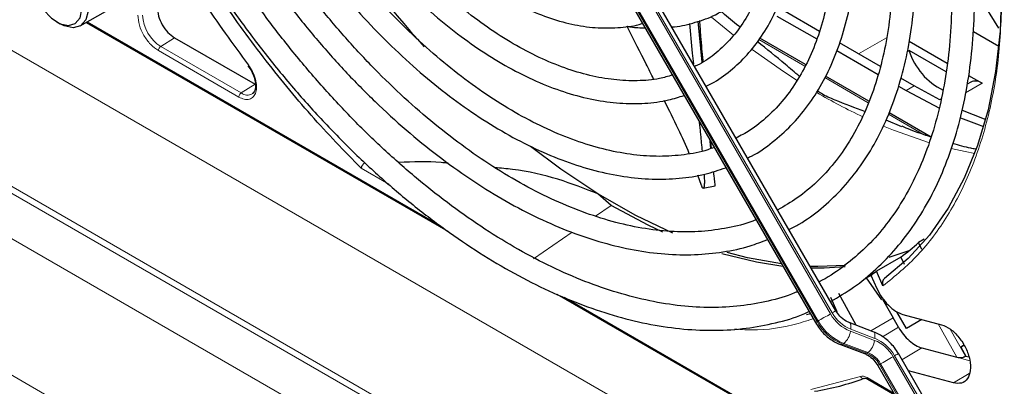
# Paper-space layout 'Blatt4' of a CAD drawing. Header units: millimetres. Extents: x 5 to 418, y 2 to 292.
# Tile 59 of 111: x 99.03 to 113.39, y 215.15 to 220.5. Entities that reach past the tile are written whole.
import ezdxf

# ---------------------------------------------------------------- set-up
doc = ezdxf.new("R2010")
doc.units = ezdxf.units.MM

psp = doc.layouts.new('Blatt4')

# ---------------------------------------------------------------- linework, layer by layer
at = {"color": 7, "linetype": 'Continuous', "lineweight": 18}
for p, q in [((87.627, 226.564), (108.754, 214.367)), ((142.407, 192.954), (86.789, 225.061)), ((88.052, 224.234), (141.145, 193.584)), ((140.865, 193.083), (87.772, 223.733)), ((110.855, 216.205), (106.859, 223.127)), ((106.882, 223.141), (110.879, 216.219)), ((110.658, 216.091), (106.661, 223.013)), ((106.678, 223.023), (110.674, 216.1)), ((86.943, 222.218), (138.413, 192.505)), ((100.012, 220.465), (105.165, 217.49)), ((109.121, 220.535), (109.441, 220.272)), ((101.287, 220.236), (101.085, 220.107)), ((109.81, 220.209), (110.481, 219.821)), ((111.263, 220), (111.672, 220.236)), ((102.225, 219.369), (101.051, 220.047)), ((102.259, 219.429), (101.085, 220.107)), ((112, 220.046), (111.973, 220.03)), ((110.771, 219.654), (111.406, 219.287)), ((102.461, 219.558), (102.259, 219.429)), ((112.076, 219.531), (111.958, 219.463)), ((113.066, 219.572), (112.825, 219.433)), ((111.7, 219.118), (112.203, 218.827)), ((104.412, 218.097), (104.01, 218.329)), ((107.429, 217.631), (107.655, 217.785)), ((106.52, 217.01), (107.084, 217.395)), ((106.971, 216.447), (111.611, 213.769)), ((111.767, 216.145), (111.441, 215.958)), ((110.674, 216.1), (110.658, 216.091)), ((111.611, 215.871), (111.845, 216.01)), ((112.699, 215.57), (112.423, 216.059)), ((111.496, 215.817), (111.145, 215.95)), ((111.15, 215.98), (111.5, 215.847)), ((112.6, 215.982), (112.823, 215.587)), ((111.031, 215.762), (111.048, 215.772)), ((111.382, 215.629), (111.031, 215.762)), ((111.048, 215.772), (111.399, 215.639)), ((112.186, 215.707), (111.897, 215.535)), ((111.399, 215.639), (111.382, 215.629)), ((112.18, 214.862), (111.767, 215.579)), ((111.79, 215.593), (112.204, 214.876)), ((112.699, 215.57), (112.886, 215.52)), ((111.569, 215.465), (111.585, 215.475)), ((111.983, 214.748), (111.569, 215.465)), ((111.585, 215.475), (111.999, 214.758)), ((110.569, 215.1), (111.291, 215.289)), ((112.878, 215.335), (112.647, 215.196)), ((111.387, 215.273), (111.778, 215.048))]:
    psp.add_line(p, q, dxfattribs=at)
at = {"color": 7, "linetype": 'Continuous', "lineweight": 25}
for p, q in [((110.934, 216.25), (106.937, 223.172)), ((106.637, 222.999), (110.634, 216.077)), ((113.31, 220.376), (112.955, 220.95)), ((99.911, 220.407), (100.312, 220.638)), ((110.695, 220.328), (110.191, 220.62)), ((99.572, 220.463), (99.619, 220.436)), ((99.997, 220.457), (105.272, 217.412)), ((108.983, 219.877), (108.926, 220.477)), ((110.073, 220.552), (110.653, 220.217)), ((109.532, 220.396), (109.515, 220.406)), ((112.938, 220.326), (113.309, 220.112)), ((101.287, 220.236), (102.461, 219.558)), ((110.492, 219.842), (109.824, 220.228)), ((111.582, 219.817), (110.985, 220.161)), ((112, 220.187), (112.557, 219.866)), ((110.946, 220.048), (111.548, 219.7)), ((111.997, 220.053), (112.538, 219.74)), ((102.357, 219.824), (102.399, 219.767)), ((111.415, 219.309), (110.781, 219.675)), ((112.076, 219.531), (111.879, 219.645)), ((112.899, 219.588), (112.847, 219.558)), ((112.868, 219.686), (113.066, 219.572)), ((111.848, 219.527), (111.958, 219.463)), ((111.958, 219.463), (112.443, 219.206)), ((112.45, 219.329), (112.076, 219.531)), ((112.466, 219.338), (112.45, 219.329)), ((111.897, 218.936), (111.664, 219.032)), ((112.321, 218.786), (111.708, 219.14)), ((109.118, 218.619), (109.108, 218.719)), ((108.973, 218.08), (108.918, 218.227)), ((109.155, 218.236), (109.152, 218.27)), ((108.999, 218.038), (109.17, 218.071)), ((107.655, 217.785), (107.461, 217.956)), ((112.22, 217.295), (112.14, 217.247)), ((112.185, 217.143), (112.14, 217.247)), ((111.882, 217.034), (111.524, 216.827)), ((111.996, 217.122), (111.704, 217.027)), ((111.882, 217.034), (111.927, 216.932)), ((111.376, 216.731), (111.46, 216.776)), ((111.376, 216.731), (111.596, 216.41)), ((111.443, 216.769), (111.531, 216.574)), ((111.62, 216.612), (111.524, 216.827)), ((106.865, 216.492), (111.617, 213.749)), ((110.853, 216.446), (110.949, 216.237)), ((111.229, 216.039), (110.977, 216.501)), ((111.612, 216.42), (111.767, 216.145)), ((111.845, 216.01), (111.767, 216.145)), ((111.964, 215.993), (111.824, 216.235)), ((111.91, 216.196), (112.473, 216.046)), ((111.479, 215.944), (111.128, 216.077)), ((112.188, 216.122), (111.964, 215.993)), ((111, 215.757), (111.351, 215.624)), ((112.186, 215.707), (112.699, 215.57)), ((112.755, 215.718), (112.801, 215.745)), ((112.755, 215.718), (112.801, 215.745)), ((112.801, 215.745), (112.755, 215.718)), ((112.801, 215.745), (112.755, 215.718)), ((112.755, 215.718), (112.827, 215.589)), ((112.259, 214.908), (111.845, 215.624)), ((112.823, 215.587), (112.827, 215.589)), ((112.827, 215.589), (112.87, 215.577)), ((111.545, 215.451), (111.959, 214.734)), ((112.647, 215.196), (111.991, 215.372)), ((111.397, 215.25), (111.793, 215.022))]:
    psp.add_line(p, q, dxfattribs=at)
at = {"color": 7, "linetype": 'Continuous', "lineweight": 25, "flags": 128}
for points in [[(99.207, 221.15), (99.222, 221.27), (99.28, 221.378), (99.374, 221.437), (99.495, 221.438), (99.629, 221.383), (99.763, 221.276), (99.88, 221.13), (99.97, 220.961), (100.021, 220.786), (100.029, 220.625), (99.993, 220.495), (99.916, 220.41), (99.807, 220.38), (99.807, 220.38)], [(99.738, 220.413), (99.839, 220.443), (99.908, 220.526), (99.937, 220.653), (99.921, 220.807), (99.864, 220.971), (99.771, 221.124), (99.654, 221.249), (99.527, 221.33), (99.406, 221.357), (99.305, 221.327), (99.236, 221.244), (99.207, 221.117), (99.223, 220.963), (99.28, 220.799), (99.373, 220.646), (99.49, 220.521), (99.617, 220.44), (99.738, 220.413)], [(113.35, 220.954), (113.328, 220.333), (113.262, 219.742), (113.153, 219.184), (113, 218.663), (112.806, 218.183), (112.571, 217.745), (112.297, 217.354), (111.986, 217.012), (111.64, 216.72)], [(99.807, 220.38), (99.677, 220.407), (99.619, 220.436)], [(113.115, 219.038), (113.099, 219.044), (112.78, 219.173)], [(112.75, 219.068), (112.982, 218.976), (113.087, 218.937)], [(107.461, 217.956), (106.919, 218.316), (106.479, 218.647)], [(108.555, 217.382), (108.013, 217.64), (107.461, 217.956)], [(108.409, 217.399), (108.193, 217.5), (107.655, 217.785)], [(110.16, 216.898), (109.773, 216.958), (109.267, 217.081)], [(110.14, 216.933), (109.642, 217.022), (109.346, 217.098)], [(111.074, 216.912), (110.669, 216.896), (110.56, 216.898)], [(111.068, 216.889), (110.764, 216.87), (110.576, 216.87)], [(110.56, 216.205), (110.545, 216.201), (110.503, 216.19)]]:
    psp.add_lwpolyline(points, dxfattribs=at)
at = {"color": 7, "linetype": 'Continuous', "lineweight": 18, "flags": 128}
for points in [[(109.71, 220.065), (110.167, 219.741), (110.37, 219.609)], [(111.628, 218.946), (111.775, 218.886), (112.3, 218.703)], [(112.616, 218.618), (112.82, 218.572), (112.958, 218.546)], [(110.855, 216.205), (110.833, 216.192), (110.809, 216.178), (110.784, 216.164), (110.758, 216.149), (110.734, 216.135), (110.711, 216.122), (110.691, 216.11), (110.674, 216.1)], [(110.934, 216.25), (110.932, 216.249), (110.925, 216.245), (110.914, 216.239), (110.898, 216.23), (110.879, 216.219)], [(110.658, 216.091), (110.645, 216.084), (110.637, 216.079), (110.634, 216.077), (110.634, 216.077)], [(111.129, 216.077), (111.135, 216.074), (111.143, 216.063), (111.149, 216.048), (111.153, 216.029), (111.153, 216.006), (111.15, 215.98)], [(111.479, 215.944), (111.485, 215.941), (111.494, 215.93), (111.5, 215.915), (111.503, 215.896), (111.503, 215.873), (111.5, 215.847)], [(111.767, 215.579), (111.744, 215.566), (111.72, 215.552), (111.695, 215.538), (111.67, 215.523), (111.645, 215.509), (111.622, 215.496), (111.602, 215.484), (111.585, 215.475)], [(111.845, 215.624), (111.843, 215.623), (111.836, 215.62), (111.825, 215.613), (111.809, 215.604), (111.79, 215.593)], [(111.569, 215.465), (111.556, 215.458), (111.548, 215.453), (111.545, 215.451), (111.545, 215.451)]]:
    psp.add_lwpolyline(points, dxfattribs=at)
at = {"color": 7, "linetype": 'Continuous', "lineweight": 25}
for centre, radius, start, end in [((116.393, 230.5), 15.476, 213.3179, 222.2064), ((111.498, 219.859), 0.536, 20.4168, 21.2065), ((112.932, 220.348), 0.98, 197.9859, 243.6469), ((112.968, 219.435), 0.168, 54.5328, 114.1568), ((109.937, 219.652), 3.262, 306.6109, 312.4842), ((109.619, 219.4), 3.202, 304.724, 306.5029), ((110.007, 218.902), 3.877, 279.1105, 290.2144)]:
    psp.add_arc(centre, radius, start, end, dxfattribs=at)
at = {"color": 7, "linetype": 'Continuous', "lineweight": 18}
for centre, radius, start, end in [((101.393, 220.589), 0.572, 182.6055, 237.3945), ((102.349, 219.548), 0.15, 232.7382, 298.7687), ((114.993, 226.825), 8.569, 239.5836, 244.6803), ((111.361, 216.488), 0.58, 209.265, 248.105), ((111.352, 216.484), 0.543, 209.265, 248.105), ((111.31, 216.457), 0.748, 209.265, 248.105), ((111.327, 216.466), 0.748, 209.265, 248.105), ((110.871, 215.984), 0.276, 309.8792, 353.0863), ((111.011, 215.791), 0.0351, 252.5632, 306.0382), ((111.222, 215.851), 0.276, 309.8792, 353.0863), ((111.293, 215.314), 0.543, 29.265, 68.105), ((111.284, 215.309), 0.58, 29.265, 68.105), ((111.361, 215.658), 0.0351, 252.5043, 306.0437), ((111.242, 215.282), 0.374, 29.265, 68.105), ((111.259, 215.292), 0.374, 29.265, 68.105)]:
    psp.add_arc(centre, radius, start, end, dxfattribs=at)
at = {"color": 7, "linetype": 'Continuous', "lineweight": 25}
for points, knots in [([(110.856, 216.385), (110.97, 216.452), (111.203, 216.588), (111.523, 216.851), (111.819, 217.157), (112.084, 217.506), (112.317, 217.894), (112.515, 218.319), (112.678, 218.781), (112.805, 219.275), (112.895, 219.799), (112.947, 220.351), (112.962, 220.926), (112.939, 221.522), (112.878, 222.135), (112.78, 222.762), (112.645, 223.4), (112.475, 224.044), (112.27, 224.692), (112.032, 225.34), (111.761, 225.984), (111.458, 226.62), (111.227, 227.071), (111.09, 227.304), (111.073, 227.334)], [0, 0, 0, 0, 0.044421, 0.091203, 0.138022, 0.18495, 0.232029, 0.279269, 0.326654, 0.374154, 0.421733, 0.469362, 0.517014, 0.564673, 0.612324, 0.659964, 0.70759, 0.755203, 0.802802, 0.85039, 0.897968, 0.945541, 0.993109, 1, 1, 1, 1]), ([(110.784, 227.167), (110.877, 227), (111.082, 226.63), (111.367, 226.043), (111.643, 225.413), (111.887, 224.778), (112.098, 224.142), (112.275, 223.51), (112.417, 222.885), (112.523, 222.27), (112.593, 221.67), (112.626, 221.087), (112.622, 220.525), (112.582, 219.987), (112.506, 219.477), (112.394, 218.997), (112.247, 218.549), (112.067, 218.137), (111.854, 217.761), (111.609, 217.425), (111.334, 217.128), (111.026, 216.879), (110.81, 216.728), (110.69, 216.673), (110.69, 216.673)], [0, 0, 0, 0, 0.03944, 0.087421, 0.135397, 0.183365, 0.231322, 0.279265, 0.327192, 0.375101, 0.42299, 0.470859, 0.51871, 0.566548, 0.614381, 0.66222, 0.710086, 0.75801, 0.806031, 0.854197, 0.902549, 0.951109, 0.999856, 1, 1, 1, 1]), ([(110.249, 217.436), (110.299, 217.462), (110.465, 217.545), (110.72, 217.736), (111.011, 218.005), (111.269, 218.319), (111.495, 218.671), (111.688, 219.063), (111.845, 219.49), (111.967, 219.95), (112.051, 220.441), (112.098, 220.958), (112.106, 221.499), (112.077, 222.061), (112.011, 222.638), (111.907, 223.228), (111.767, 223.828), (111.592, 224.432), (111.382, 225.038), (111.141, 225.642), (110.865, 226.239), (110.64, 226.688), (110.498, 226.931), (110.467, 226.984)], [0, 0, 0, 0, 0.021532, 0.071525, 0.121522, 0.171619, 0.221893, 0.272376, 0.323056, 0.373894, 0.424842, 0.475857, 0.526904, 0.577958, 0.629001, 0.680028, 0.731037, 0.782028, 0.833004, 0.883966, 0.934919, 0.985865, 1, 1, 1, 1]), ([(110.178, 226.817), (110.232, 226.722), (110.394, 226.44), (110.632, 225.955), (110.894, 225.368), (111.123, 224.776), (111.32, 224.184), (111.482, 223.595), (111.609, 223.014), (111.701, 222.444), (111.756, 221.889), (111.774, 221.353), (111.756, 220.839), (111.701, 220.352), (111.611, 219.893), (111.486, 219.466), (111.327, 219.073), (111.135, 218.718), (110.912, 218.4), (110.658, 218.124), (110.384, 217.893), (110.181, 217.777), (110.084, 217.721)], [0, 0, 0, 0, 0.025939, 0.077388, 0.128831, 0.180264, 0.231682, 0.283082, 0.33446, 0.385814, 0.437141, 0.488442, 0.53972, 0.590985, 0.642248, 0.693533, 0.744876, 0.79633, 0.847959, 0.899827, 0.951972, 1, 1, 1, 1]), ([(109.646, 218.481), (109.665, 218.49), (109.795, 218.549), (110.009, 218.705), (110.284, 218.946), (110.525, 219.234), (110.735, 219.561), (110.911, 219.926), (111.052, 220.327), (111.156, 220.761), (111.223, 221.224), (111.252, 221.712), (111.243, 222.223), (111.196, 222.751), (111.112, 223.294), (110.992, 223.846), (110.835, 224.405), (110.645, 224.965), (110.422, 225.524), (110.164, 226.075), (109.977, 226.447), (109.869, 226.63), (109.865, 226.637)], [0, 0, 0, 0, 0.009591, 0.063576, 0.117535, 0.171598, 0.225887, 0.280456, 0.33529, 0.390334, 0.445519, 0.500781, 0.556076, 0.611368, 0.666641, 0.72189, 0.777116, 0.832319, 0.887503, 0.942675, 0.997838, 1, 1, 1, 1]), ([(109.575, 226.469), (109.598, 226.428), (109.723, 226.215), (109.92, 225.816), (110.164, 225.276), (110.375, 224.731), (110.554, 224.185), (110.698, 223.644), (110.806, 223.111), (110.879, 222.59), (110.915, 222.087), (110.915, 221.604), (110.878, 221.145), (110.806, 220.715), (110.699, 220.315), (110.558, 219.95), (110.384, 219.622), (110.179, 219.331), (109.943, 219.083), (109.71, 218.893), (109.545, 218.806), (109.478, 218.771)], [0, 0, 0, 0, 0.013176, 0.06897, 0.124756, 0.180528, 0.23628, 0.292006, 0.347701, 0.40336, 0.458983, 0.51457, 0.57013, 0.625681, 0.681245, 0.736873, 0.792637, 0.848632, 0.904957, 0.961672, 1, 1, 1, 1]), ([(109.041, 219.529), (109.068, 219.541), (109.195, 219.599), (109.397, 219.75), (109.643, 219.979), (109.855, 220.253), (110.035, 220.566), (110.18, 220.916), (110.289, 221.299), (110.362, 221.714), (110.396, 222.155), (110.392, 222.619), (110.35, 223.101), (110.271, 223.597), (110.155, 224.102), (110.004, 224.612), (109.819, 225.123), (109.601, 225.629), (109.413, 226.019), (109.289, 226.233), (109.259, 226.286)], [0, 0, 0, 0, 0.0155713, 0.0746662, 0.1337318, 0.1929696, 0.2525511, 0.3125318, 0.3728653, 0.4334518, 0.4941871, 0.5549883, 0.6157947, 0.6765768, 0.7373252, 0.7980393, 0.8587231, 0.9193835, 0.9800283, 1, 1, 1, 1]), ([(108.972, 226.121), (108.975, 226.116), (109.07, 225.956), (109.232, 225.626), (109.454, 225.137), (109.642, 224.642), (109.797, 224.148), (109.918, 223.66), (110.003, 223.181), (110.052, 222.717), (110.065, 222.272), (110.041, 221.851), (109.982, 221.457), (109.888, 221.094), (109.76, 220.766), (109.601, 220.474), (109.411, 220.22), (109.189, 220.011), (109.009, 219.876), (108.896, 219.826), (108.874, 219.817)], [0, 0, 0, 0, 0.001862, 0.063322, 0.124771, 0.186199, 0.247596, 0.308954, 0.370262, 0.431517, 0.492716, 0.553869, 0.614997, 0.676134, 0.737349, 0.798757, 0.860516, 0.922786, 0.985643, 1, 1, 1, 1]), ([(103.831, 223.152), (103.912, 223.022), (104.08, 222.751), (104.366, 222.366), (104.678, 221.993), (105.006, 221.652), (105.348, 221.343), (105.699, 221.072), (106.056, 220.841), (106.415, 220.654), (106.772, 220.511), (107.124, 220.417), (107.467, 220.371), (107.792, 220.381), (108.008, 220.407), (108.108, 220.444), (108.112, 220.445)], [0, 0, 0, 0, 0.071055, 0.148113, 0.225204, 0.302346, 0.379558, 0.456854, 0.534244, 0.611722, 0.689258, 0.766739, 0.844001, 0.920818, 0.996966, 1, 1, 1, 1]), ([(108.548, 219.69), (108.486, 219.671), (108.325, 219.624), (108.04, 219.601), (107.7, 219.615), (107.345, 219.678), (106.98, 219.787), (106.606, 219.941), (106.228, 220.14), (105.849, 220.382), (105.473, 220.664), (105.102, 220.984), (104.742, 221.339), (104.394, 221.726), (104.064, 222.142), (103.768, 222.557), (103.595, 222.84), (103.516, 222.97)], [0, 0, 0, 0, 0.044535, 0.115036, 0.18491, 0.25425, 0.323233, 0.39202, 0.460724, 0.529412, 0.598115, 0.666856, 0.735642, 0.804471, 0.873336, 0.942229, 1, 1, 1, 1]), ([(103.228, 222.804), (103.252, 222.761), (103.369, 222.557), (103.605, 222.209), (103.932, 221.765), (104.281, 221.348), (104.646, 220.96), (105.025, 220.605), (105.415, 220.286), (105.811, 220.006), (106.211, 219.767), (106.612, 219.573), (107.01, 219.425), (107.401, 219.324), (107.781, 219.272), (108.147, 219.272), (108.462, 219.31), (108.645, 219.369), (108.719, 219.393)], [0, 0, 0, 0, 0.017616, 0.084446, 0.151286, 0.218148, 0.285041, 0.351974, 0.418957, 0.485995, 0.553088, 0.62023, 0.687388, 0.754495, 0.821455, 0.888141, 0.954425, 1, 1, 1, 1]), ([(109.157, 218.634), (109.126, 218.622), (108.99, 218.569), (108.724, 218.522), (108.363, 218.495), (107.984, 218.52), (107.591, 218.591), (107.187, 218.708), (106.775, 218.872), (106.358, 219.08), (105.939, 219.331), (105.522, 219.624), (105.109, 219.956), (104.704, 220.325), (104.31, 220.728), (103.93, 221.162), (103.568, 221.623), (103.228, 222.11), (103.008, 222.444), (102.91, 222.619), (102.91, 222.62)], [0, 0, 0, 0, 0.01859, 0.081144, 0.14333, 0.205112, 0.26656, 0.32778, 0.388866, 0.449891, 0.510899, 0.571911, 0.632945, 0.694007, 0.755099, 0.816219, 0.877362, 0.938523, 0.999696, 1, 1, 1, 1]), ([(102.622, 222.454), (102.713, 222.304), (102.91, 221.98), (103.242, 221.504), (103.61, 221.026), (103.997, 220.576), (104.4, 220.156), (104.816, 219.769), (105.242, 219.418), (105.676, 219.106), (106.114, 218.835), (106.552, 218.607), (106.989, 218.425), (107.42, 218.289), (107.843, 218.202), (108.253, 218.164), (108.648, 218.176), (109.009, 218.23), (109.227, 218.304), (109.328, 218.338)], [0, 0, 0, 0, 0.0513087, 0.1110984, 0.1708982, 0.2307143, 0.2905529, 0.3504198, 0.41032, 0.470257, 0.5302316, 0.5902393, 0.6502674, 0.710279, 0.7702245, 0.8300344, 0.8896256, 0.948923, 1, 1, 1, 1]), ([(109.766, 217.579), (109.751, 217.573), (109.623, 217.516), (109.36, 217.455), (108.978, 217.4), (108.575, 217.397), (108.158, 217.44), (107.727, 217.531), (107.286, 217.669), (106.837, 217.852), (106.383, 218.079), (105.928, 218.35), (105.474, 218.663), (105.024, 219.015), (104.582, 219.405), (104.149, 219.829), (103.73, 220.286), (103.327, 220.772), (102.943, 221.284), (102.6, 221.784), (102.398, 222.121), (102.307, 222.272)], [0, 0, 0, 0, 0.007789, 0.064483, 0.120956, 0.177145, 0.233066, 0.288778, 0.344348, 0.399835, 0.455284, 0.510722, 0.566163, 0.621618, 0.677094, 0.732592, 0.78811, 0.843647, 0.899198, 0.95476, 1, 1, 1, 1]), ([(102.02, 222.106), (102.092, 221.983), (102.277, 221.671), (102.603, 221.188), (102.991, 220.66), (103.4, 220.159), (103.826, 219.685), (104.267, 219.243), (104.72, 218.835), (105.182, 218.464), (105.651, 218.133), (106.124, 217.842), (106.597, 217.595), (107.069, 217.393), (107.535, 217.238), (107.993, 217.13), (108.44, 217.071), (108.873, 217.061), (109.288, 217.102), (109.644, 217.176), (109.85, 217.257), (109.934, 217.289)], [0, 0, 0, 0, 0.035219, 0.089791, 0.144368, 0.198955, 0.253556, 0.308176, 0.362817, 0.417482, 0.472174, 0.526893, 0.581635, 0.636391, 0.691138, 0.745845, 0.800467, 0.85495, 0.90924, 0.963298, 1, 1, 1, 1]), ([(110.373, 216.528), (110.359, 216.522), (110.225, 216.46), (109.949, 216.386), (109.544, 216.312), (109.118, 216.29), (108.676, 216.314), (108.22, 216.387), (107.752, 216.506), (107.274, 216.671), (106.79, 216.882), (106.303, 217.138), (105.814, 217.436), (105.326, 217.776), (104.844, 218.155), (104.368, 218.572), (103.903, 219.023), (103.451, 219.508), (103.014, 220.022), (102.594, 220.563), (102.197, 221.128), (101.902, 221.58), (101.748, 221.847), (101.71, 221.913)], [0, 0, 0, 0, 0.00617, 0.058399, 0.110483, 0.162363, 0.214035, 0.265531, 0.316897, 0.368178, 0.419411, 0.470623, 0.52183, 0.573042, 0.624266, 0.675505, 0.726761, 0.778032, 0.829318, 0.880615, 0.931921, 0.983233, 1, 1, 1, 1]), ([(104.01, 218.329), (103.764, 218.582), (103.27, 219.092), (102.574, 219.946), (101.935, 220.826), (101.56, 221.442), (101.381, 221.737)], [0, 0, 0, 0, 0.254215, 0.509942, 0.76567, 1, 1, 1, 1]), ([(101.415, 221.757), (101.485, 221.638), (101.675, 221.315), (102.012, 220.807), (102.422, 220.237), (102.853, 219.692), (103.303, 219.174), (103.768, 218.686), (104.246, 218.231), (104.736, 217.812), (105.233, 217.431), (105.736, 217.089), (106.241, 216.79), (106.747, 216.534), (107.25, 216.323), (107.748, 216.159), (108.237, 216.043), (108.715, 215.975), (109.179, 215.957), (109.627, 215.986), (110.054, 216.068), (110.359, 216.153), (110.513, 216.226), (110.54, 216.239)], [0, 0, 0, 0, 0.02956, 0.080067, 0.130579, 0.181097, 0.231624, 0.282164, 0.33272, 0.383292, 0.433884, 0.484497, 0.535128, 0.585775, 0.636431, 0.687077, 0.737692, 0.788243, 0.838692, 0.889001, 0.939137, 0.989092, 1, 1, 1, 1]), ([(101.178, 221.614), (101.348, 221.33), (101.717, 220.715), (102.138, 220.144), (102.364, 219.837)], [0, 0, 0, 0, 0.461609, 1, 1, 1, 1]), ([(108.542, 220.393), (108.554, 220.394), (108.671, 220.401), (108.885, 220.458), (109.117, 220.534), (109.238, 220.605), (109.268, 220.623)], [0, 0, 0, 0, 0.045503, 0.449675, 0.859451, 1, 1, 1, 1]), ([(109.515, 220.406), (109.435, 220.469), (109.346, 220.539), (109.258, 220.619), (109.248, 220.628)], [0, 0, 0, 0, 0.887739, 1, 1, 1, 1]), ([(108.996, 219.886), (108.996, 219.892), (108.985, 220.01), (108.968, 220.204), (108.953, 220.407), (108.947, 220.485)], [0, 0, 0, 0, 0.033565, 0.62791, 1, 1, 1, 1]), ([(107.885, 220.402), (107.904, 220.399), (107.993, 220.382), (108.081, 220.381), (108.149, 220.38)], [0, 0, 0, 0, 0.212133, 1, 1, 1, 1]), ([(108.275, 219.631), (108.239, 219.704), (108.125, 219.935), (107.988, 220.201), (107.89, 220.395), (107.887, 220.402)], [0, 0, 0, 0, 0.304656, 0.973854, 1, 1, 1, 1]), ([(108.798, 220.443), (108.811, 220.298), (108.828, 220.102), (108.848, 219.905), (108.854, 219.853)], [0, 0, 0, 0, 0.736431, 1, 1, 1, 1]), ([(110.401, 219.67), (110.333, 219.729), (110.135, 219.901), (109.925, 220.069), (109.786, 220.179)], [0, 0, 0, 0, 0.342631, 1, 1, 1, 1]), ([(102.399, 219.767), (102.418, 219.731), (102.443, 219.68), (102.462, 219.608), (102.469, 219.553), (102.467, 219.498), (102.454, 219.454), (102.438, 219.427), (102.424, 219.421), (102.42, 219.42)], [0, 0, 0, 0, 0.239572, 0.332572, 0.478423, 0.621081, 0.767924, 0.927133, 1, 1, 1, 1]), ([(111.353, 219.156), (111.21, 219.212), (110.996, 219.295), (110.753, 219.393), (110.681, 219.447), (110.662, 219.462)], [0, 0, 0, 0, 0.592609, 0.890651, 1, 1, 1, 1]), ([(108.795, 218.543), (108.745, 218.661), (108.642, 218.899), (108.501, 219.177), (108.43, 219.318)], [0, 0, 0, 0, 0.493804, 1, 1, 1, 1]), ([(108.938, 219.014), (108.938, 219.013), (108.941, 218.984), (108.947, 218.93), (108.955, 218.85), (108.963, 218.772), (108.97, 218.696), (108.977, 218.633), (108.98, 218.596), (108.982, 218.582)], [0, 0, 0, 0, 0.003937, 0.179753, 0.356556, 0.533636, 0.713852, 0.89431, 1, 1, 1, 1]), ([(112.321, 218.786), (112.221, 218.818), (112.082, 218.862), (111.939, 218.925), (111.899, 218.942)], [0, 0, 0, 0, 0.719165, 1, 1, 1, 1]), ([(109.11, 218.616), (109.11, 218.622), (109.105, 218.661), (109.101, 218.703), (109.097, 218.739)], [0, 0, 0, 0, 0.136222, 1, 1, 1, 1]), ([(112.969, 218.609), (112.946, 218.613), (112.839, 218.631), (112.727, 218.664), (112.638, 218.691)], [0, 0, 0, 0, 0.211605, 1, 1, 1, 1]), ([(104.01, 218.329), (104.012, 218.336), (104.015, 218.349), (104.026, 218.37), (104.039, 218.389), (104.049, 218.4), (104.055, 218.406)], [0, 0, 0, 0, 0.292814, 0.50299, 0.762282, 1, 1, 1, 1]), ([(105.279, 218.403), (105.245, 218.407), (105.009, 218.431), (104.764, 218.422), (104.556, 218.415)], [0, 0, 0, 0, 0.146531, 1, 1, 1, 1]), ([(107.461, 217.956), (107.271, 218.031), (106.885, 218.183), (106.367, 218.303), (106.047, 218.33), (105.962, 218.337)], [0, 0, 0, 0, 0.415053, 0.844755, 1, 1, 1, 1]), ([(109.01, 218.242), (109.011, 218.227), (109.014, 218.181), (109.015, 218.135), (109.014, 218.089), (109.011, 218.064), (109.006, 218.044), (109.001, 218.037), (108.993, 218.039), (108.986, 218.047), (108.979, 218.062), (108.975, 218.074), (108.973, 218.08)], [0, 0, 0, 0, 0.112337, 0.326848, 0.410099, 0.577211, 0.639954, 0.766217, 0.830167, 0.911961, 0.953563, 1, 1, 1, 1]), ([(109.17, 218.072), (109.171, 218.072), (109.171, 218.071), (109.172, 218.08), (109.171, 218.101), (109.167, 218.137), (109.163, 218.174), (109.159, 218.203), (109.156, 218.227), (109.155, 218.236)], [0, 0, 0, 0, 0.089466, 0.158348, 0.386891, 0.619563, 0.737031, 0.908895, 1, 1, 1, 1]), ([(111.64, 216.72), (111.633, 216.714), (111.62, 216.702), (111.611, 216.674), (111.61, 216.642), (111.617, 216.622), (111.62, 216.612)], [0, 0, 0, 0, 0.244834, 0.494364, 0.74729, 1, 1, 1, 1]), ([(111.128, 216.077), (111.112, 216.084), (111.065, 216.105), (110.993, 216.162), (110.952, 216.223), (110.934, 216.25)], [0, 0, 0, 0, 0.216551, 0.651699, 1, 1, 1, 1]), ([(110.634, 216.077), (110.653, 216.047), (110.705, 215.964), (110.818, 215.853), (110.929, 215.785), (110.991, 215.761), (111, 215.757)], [0, 0, 0, 0, 0.2096429, 0.5850117, 0.9377903, 1, 1, 1, 1]), ([(111.845, 216.01), (111.868, 215.973), (111.915, 215.899), (112.003, 215.81), (112.095, 215.74), (112.156, 215.718), (112.186, 215.707)], [0, 0, 0, 0, 0.249963, 0.499997, 0.749957, 1, 1, 1, 1]), ([(111.845, 215.624), (111.826, 215.654), (111.773, 215.738), (111.66, 215.849), (111.549, 215.916), (111.488, 215.941), (111.479, 215.944)], [0, 0, 0, 0, 0.209643, 0.585012, 0.93779, 1, 1, 1, 1]), ([(111.351, 215.624), (111.366, 215.617), (111.414, 215.596), (111.486, 215.539), (111.527, 215.478), (111.545, 215.451)], [0, 0, 0, 0, 0.216551, 0.651699, 1, 1, 1, 1]), ([(112.699, 215.57), (112.709, 215.568), (112.727, 215.565), (112.76, 215.567), (112.788, 215.571), (112.809, 215.579), (112.818, 215.584), (112.823, 215.587)], [0, 0, 0, 0, 0.275668, 0.508228, 0.733527, 0.862271, 1, 1, 1, 1]), ([(111.347, 215.262), (111.351, 215.263), (111.359, 215.265), (111.381, 215.26), (111.395, 215.251), (111.398, 215.249)], [0, 0, 0, 0, 0.4403342, 0.8723709, 1, 1, 1, 1])]:
    psp.add_open_spline(points, degree=3, knots=knots, dxfattribs=at)
at = {"color": 7, "linetype": 'Continuous', "lineweight": 18}
for points, knots in [([(113.356, 220.889), (113.346, 220.577), (113.327, 219.949), (113.171, 219.091), (112.924, 218.308), (112.577, 217.626), (112.148, 217.045), (111.796, 216.756), (111.62, 216.612)], [0, 0, 0, 0, 0.165233, 0.331999, 0.5, 0.667989, 0.834761, 1, 1, 1, 1]), ([(102.364, 219.837), (102.385, 219.805), (102.429, 219.741), (102.471, 219.631), (102.487, 219.525), (102.476, 219.436), (102.441, 219.37), (102.382, 219.334), (102.307, 219.33), (102.252, 219.356), (102.225, 219.369)], [0, 0, 0, 0, 0.121713, 0.25, 0.378287, 0.5, 0.621713, 0.75, 0.878287, 1, 1, 1, 1]), ([(110.601, 216.133), (110.504, 216.102), (110.193, 216.001), (109.805, 215.955), (109.505, 215.979), (109.454, 215.983)], [0, 0, 0, 0, 0.273974, 0.876679, 1, 1, 1, 1]), ([(111.291, 215.289), (111.294, 215.284), (111.301, 215.273), (111.316, 215.263), (111.332, 215.259), (111.342, 215.262), (111.347, 215.264)], [0, 0, 0, 0, 0.250001, 0.500001, 0.75, 1, 1, 1, 1]), ([(111.387, 215.273), (111.388, 215.268), (111.389, 215.259), (111.394, 215.252), (111.397, 215.251), (111.398, 215.251)], [0, 0, 0, 0, 0.483463, 0.966925, 1, 1, 1, 1])]:
    psp.add_open_spline(points, degree=3, knots=knots, dxfattribs=at)
at = {"color": 7, "linetype": 'Continuous', "lineweight": 25}
for points in [[(101.034, 220.674), (101.038, 220.633), (101.045, 220.552), (101.104, 220.422), (101.187, 220.306), (101.254, 220.259), (101.287, 220.236)], [(111.531, 216.574), (111.554, 216.529), (111.6, 216.439), (111.697, 216.325), (111.804, 216.236), (111.875, 216.21), (111.91, 216.196)], [(112.473, 216.046), (112.517, 216.028), (112.605, 215.992), (112.733, 215.865), (112.834, 215.705), (112.893, 215.532), (112.902, 215.371), (112.859, 215.25), (112.771, 215.181), (112.689, 215.191), (112.647, 215.196)]]:
    psp.add_open_spline(points, degree=3, dxfattribs=at)
at = {"color": 7, "linetype": 'Continuous', "lineweight": 18}
for points in [[(101.051, 220.047), (101.012, 220.074), (100.934, 220.13), (100.835, 220.267), (100.766, 220.421), (100.757, 220.516), (100.752, 220.564)], [(101.051, 220.047), (101.052, 220.052), (101.053, 220.063), (101.06, 220.081), (101.071, 220.097), (101.08, 220.103), (101.085, 220.107)], [(102.225, 219.369), (102.226, 219.374), (102.227, 219.385), (102.234, 219.403), (102.245, 219.419), (102.254, 219.426), (102.259, 219.429)], [(111.291, 215.289), (111.306, 215.292), (111.335, 215.298), (111.37, 215.282), (111.387, 215.273)]]:
    psp.add_open_spline(points, degree=3, dxfattribs=at)

doc.saveas('drawing.dxf')
